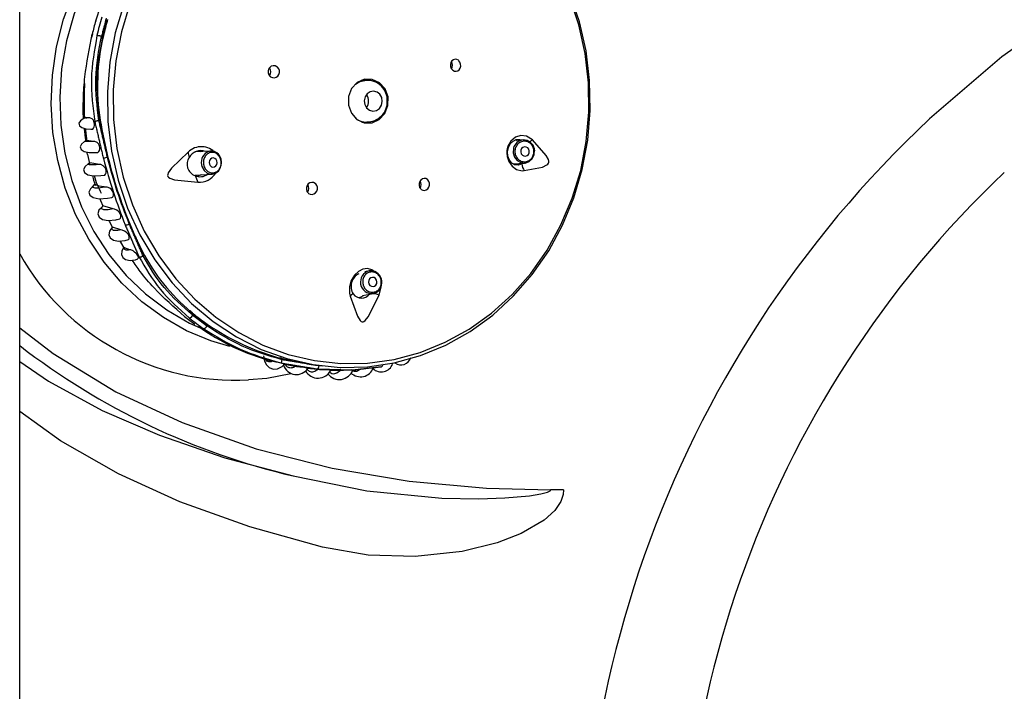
# Model space of a CAD drawing. Header units: millimetres. Extents: x 4904.09 to 4905.21, y 4759.5 to 4761.8.
# Tile 19 of 54: x 4904.3635 to 4904.4698, y 4760.6245 to 4760.6971. Entities that reach past the tile are written whole.
import ezdxf

# ---------------------------------------------------------------- set-up
doc = ezdxf.new("R2010")
doc.units = ezdxf.units.MM
doc.layers.add('SANINDUSA', color=3, linetype='Continuous')

msp = doc.modelspace()

# ---------------------------------------------------------------- linework, layer by layer
at = {"layer": 'SANINDUSA'}
for p, q in [((4904.36346256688, 4759.733268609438), (4904.36346256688, 4761.639268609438)), ((4904.371328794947, 4760.695533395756), (4904.37123371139, 4760.695152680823)), ((4904.372460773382, 4760.695330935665), (4904.372296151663, 4760.695265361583)), ((4904.37045880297, 4760.690162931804), (4904.370383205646, 4760.688268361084)), ((4904.400943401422, 4760.690548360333), (4904.400442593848, 4760.690548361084)), ((4904.40077641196, 4760.690637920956), (4904.400858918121, 4760.690621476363)), ((4904.371031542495, 4760.686446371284), (4904.370469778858, 4760.686447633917)), ((4904.372016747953, 4760.686155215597), (4904.372116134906, 4760.686194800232)), ((4904.400442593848, 4760.685988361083), (4904.400962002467, 4760.685988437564)), ((4904.371472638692, 4760.683920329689), (4904.370644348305, 4760.684014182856)), ((4904.417144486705, 4760.68402459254), (4904.417052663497, 4760.684076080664)), ((4904.417852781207, 4760.684067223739), (4904.417139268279, 4760.684024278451)), ((4904.418077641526, 4760.684057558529), (4904.417852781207, 4760.684067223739)), ((4904.37299613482, 4760.682203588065), (4904.372946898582, 4760.682192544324)), ((4904.384112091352, 4760.682866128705), (4904.382384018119, 4760.682773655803)), ((4904.382786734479, 4760.682862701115), (4904.382967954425, 4760.682804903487)), ((4904.372078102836, 4760.681425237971), (4904.371024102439, 4760.681611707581)), ((4904.385266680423, 4760.681708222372), (4904.38522111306, 4760.681987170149)), ((4904.416771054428, 4760.681497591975), (4904.418002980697, 4760.681571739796)), ((4904.382409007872, 4760.68027141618), (4904.384245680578, 4760.680369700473)), ((4904.383086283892, 4760.680307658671), (4904.382688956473, 4760.680147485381)), ((4904.372450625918, 4760.676934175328), (4904.372412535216, 4760.676960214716)), ((4904.373544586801, 4760.676616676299), (4904.372450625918, 4760.676934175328)), ((4904.373942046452, 4760.675465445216), (4904.374265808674, 4760.675541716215)), ((4904.374392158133, 4760.674347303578), (4904.373500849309, 4760.674647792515)), ((4904.375375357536, 4760.672203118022), (4904.374779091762, 4760.672427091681)), ((4904.376891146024, 4760.671599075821), (4904.376791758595, 4760.671559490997)), ((4904.40122403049, 4760.669920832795), (4904.40074586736, 4760.669833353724)), ((4904.401372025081, 4760.669936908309), (4904.40122403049, 4760.669920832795)), ((4904.40050262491, 4760.667247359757), (4904.401673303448, 4760.66746153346)), ((4904.382159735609, 4760.665115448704), (4904.382324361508, 4760.665181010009)), ((4904.383681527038, 4760.664165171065), (4904.383687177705, 4760.663972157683)), ((4904.36346256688, 4760.660113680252), (4904.36656051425, 4760.658000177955)), ((4904.391814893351, 4760.660314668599), (4904.391811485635, 4760.660431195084)), ((4904.391811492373, 4760.660431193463), (4904.391812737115, 4760.660436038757)), ((4904.391946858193, 4760.659874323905), (4904.39318794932, 4760.659608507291)), ((4904.40270178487, 4760.659920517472), (4904.402701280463, 4760.659923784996)), ((4904.394438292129, 4760.659412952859), (4904.395704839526, 4760.659280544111)), ((4904.396936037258, 4760.659187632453), (4904.398278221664, 4760.659193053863)), ((4904.401165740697, 4760.65939012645), (4904.401741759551, 4760.659455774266)), ((4904.367888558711, 4760.651568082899), (4904.36346256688, 4760.654736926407)), ((4904.422228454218, 4760.646247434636), (4904.420830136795, 4760.646247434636))]:
    msp.add_line(p, q, dxfattribs=at)
at = {"layer": 'SANINDUSA', "flags": 128}
for points in [[(4904.386166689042, 4760.661751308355), (4904.384124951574, 4760.662351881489), (4904.381495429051, 4760.663445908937), (4904.378996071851, 4760.664863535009), (4904.376659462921, 4760.666586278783), (4904.374516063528, 4760.668591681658), (4904.372593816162, 4760.67085360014), (4904.370917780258, 4760.673342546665), (4904.369509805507, 4760.676026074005), (4904.368388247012, 4760.67886919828), (4904.367567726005, 4760.681834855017), (4904.36705893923, 4760.684884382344), (4904.366868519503, 4760.687978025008), (4904.366998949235, 4760.691075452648), (4904.367448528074, 4760.694136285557), (4904.368211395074, 4760.697120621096), (4904.369277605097, 4760.699989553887), (4904.370633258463, 4760.702705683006), (4904.37226068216, 4760.705233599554), (4904.374138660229, 4760.707540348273), (4904.376242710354, 4760.709595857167), (4904.378545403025, 4760.711373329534), (4904.381016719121, 4760.712849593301), (4904.38360401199, 4760.713997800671)], [(4904.39815414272, 4760.659487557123), (4904.40102852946, 4760.659557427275), (4904.403929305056, 4760.659986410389), (4904.406768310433, 4760.660771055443), (4904.409509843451, 4760.661901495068), (4904.412119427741, 4760.663363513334), (4904.414564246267, 4760.665138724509), (4904.416813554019, 4760.667204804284), (4904.418839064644, 4760.669535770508), (4904.420615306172, 4760.672102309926), (4904.422119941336, 4760.674872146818), (4904.423334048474, 4760.677810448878), (4904.424242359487, 4760.68088026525), (4904.424833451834, 4760.684042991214), (4904.425099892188, 4760.687258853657), (4904.425038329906, 4760.690487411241), (4904.424649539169, 4760.693688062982), (4904.423938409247, 4760.696820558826), (4904.422913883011, 4760.699845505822), (4904.421588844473, 4760.702724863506), (4904.419979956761, 4760.705422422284), (4904.418107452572, 4760.707904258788), (4904.415994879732, 4760.710139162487), (4904.413668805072, 4760.712099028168)], [(4904.379490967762, 4760.710923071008), (4904.377714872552, 4760.70964287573), (4904.375560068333, 4760.707715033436), (4904.373622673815, 4760.705524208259), (4904.371928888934, 4760.703100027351), (4904.370501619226, 4760.7004752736), (4904.369360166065, 4760.697685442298), (4904.368519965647, 4760.694768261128), (4904.367992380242, 4760.69176317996), (4904.367784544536, 4760.688710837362), (4904.367899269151, 4760.685652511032), (4904.368335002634, 4760.682629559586), (4904.369085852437, 4760.679682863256), (4904.370141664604, 4760.676852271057), (4904.371488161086, 4760.674176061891), (4904.373107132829, 4760.671690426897), (4904.374976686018, 4760.669428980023), (4904.377071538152, 4760.66742230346), (4904.379363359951, 4760.665697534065), (4904.381821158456, 4760.664277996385), (4904.382967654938, 4760.663746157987)], [(4904.375367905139, 4760.698769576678), (4904.374452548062, 4760.695751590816), (4904.373849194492, 4760.692639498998), (4904.373565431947, 4760.689472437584), (4904.373604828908, 4760.68629023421), (4904.373966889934, 4760.683132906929), (4904.374647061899, 4760.680040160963), (4904.375636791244, 4760.677050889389), (4904.376923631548, 4760.674202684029), (4904.378491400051, 4760.671531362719), (4904.38032038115, 4760.669070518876), (4904.38238757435, 4760.666851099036), (4904.384666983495, 4760.664901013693), (4904.387129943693, 4760.663244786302), (4904.389745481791, 4760.661903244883), (4904.392480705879, 4760.660893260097), (4904.395301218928, 4760.660227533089), (4904.398171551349, 4760.659914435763), (4904.401055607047, 4760.6599579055), (4904.403917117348, 4760.660357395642), (4904.406720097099, 4760.661107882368), (4904.409429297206, 4760.662199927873), (4904.412010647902, 4760.663619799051), (4904.414431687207, 4760.665349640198), (4904.416661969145, 4760.667367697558), (4904.418673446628, 4760.669648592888), (4904.42044082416, 4760.672163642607), (4904.421941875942, 4760.674881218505), (4904.423157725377, 4760.677767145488), (4904.424073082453, 4760.680785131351), (4904.424676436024, 4760.683897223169), (4904.424960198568, 4760.687064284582), (4904.424920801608, 4760.690246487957), (4904.424558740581, 4760.693403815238), (4904.423878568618, 4760.696496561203), (4904.422888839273, 4760.699485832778)], [(4904.374700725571, 4760.698726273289), (4904.373792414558, 4760.695656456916), (4904.373201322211, 4760.692493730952), (4904.372934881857, 4760.68927786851), (4904.372996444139, 4760.686049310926), (4904.373385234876, 4760.682848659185), (4904.374096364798, 4760.67971616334), (4904.375120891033, 4760.676691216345), (4904.376445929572, 4760.673811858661), (4904.378054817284, 4760.671114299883), (4904.379927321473, 4760.668632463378), (4904.382039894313, 4760.666397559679), (4904.384365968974, 4760.664437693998), (4904.386876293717, 4760.662777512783), (4904.389539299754, 4760.661437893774), (4904.392321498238, 4760.66043568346), (4904.395187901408, 4760.659783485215), (4904.398102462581, 4760.659489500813), (4904.39815414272, 4760.659487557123)], [(4904.371666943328, 4760.696935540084), (4904.371665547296, 4760.696939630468), (4904.371666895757, 4760.696944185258), (4904.371671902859, 4760.696947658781)], [(4904.474326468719, 4760.696392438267), (4904.469592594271, 4760.693046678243), (4904.461765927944, 4760.686356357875)], [(4904.390572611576, 4760.690901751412), (4904.390765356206, 4760.690810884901), (4904.390975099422, 4760.690791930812), (4904.391178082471, 4760.690847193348), (4904.391350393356, 4760.690970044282), (4904.39147238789, 4760.691145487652), (4904.391531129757, 4760.691352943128), (4904.391521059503, 4760.691569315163), (4904.391443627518, 4760.691771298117), (4904.391306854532, 4760.691936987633), (4904.39125498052, 4760.691977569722), (4904.391062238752, 4760.692068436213), (4904.390852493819, 4760.692087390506), (4904.390649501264, 4760.692032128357), (4904.390477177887, 4760.691909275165), (4904.390355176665, 4760.691733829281), (4904.390296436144, 4760.691526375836), (4904.390306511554, 4760.691310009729), (4904.390383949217, 4760.691108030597), (4904.390520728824, 4760.690942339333), (4904.390572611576, 4760.690901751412)], [(4904.410252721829, 4760.691601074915), (4904.410424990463, 4760.691510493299), (4904.410611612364, 4760.691491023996), (4904.410792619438, 4760.691544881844), (4904.410947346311, 4760.691666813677), (4904.411057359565, 4760.691842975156), (4904.411109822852, 4760.692052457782), (4904.411099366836, 4760.692270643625), (4904.411028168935, 4760.692472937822), (4904.410904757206, 4760.692637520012), (4904.410859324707, 4760.692676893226), (4904.410687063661, 4760.692767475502), (4904.410500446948, 4760.692786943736), (4904.410319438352, 4760.692733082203), (4904.410164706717, 4760.692611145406), (4904.410054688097, 4760.692434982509), (4904.41000221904, 4760.692225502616), (4904.410012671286, 4760.692007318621), (4904.410083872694, 4760.691805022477), (4904.410207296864, 4760.691640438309), (4904.410252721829, 4760.691601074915)], [(4904.402342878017, 4760.690254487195), (4904.401561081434, 4760.690618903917), (4904.400712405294, 4760.690625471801), (4904.399926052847, 4760.690273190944), (4904.399321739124, 4760.689615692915), (4904.398991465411, 4760.688753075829), (4904.398985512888, 4760.687816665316), (4904.399304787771, 4760.686949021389), (4904.399900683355, 4760.686282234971), (4904.400682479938, 4760.685917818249), (4904.401531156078, 4760.685911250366), (4904.402317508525, 4760.686263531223), (4904.402921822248, 4760.686921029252), (4904.403252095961, 4760.687783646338), (4904.403258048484, 4760.688720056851), (4904.402938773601, 4760.689587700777), (4904.402342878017, 4760.690254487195)], [(4904.399728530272, 4760.690111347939), (4904.400222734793, 4760.690404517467), (4904.400943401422, 4760.690548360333)], [(4904.402004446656, 4760.687256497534), (4904.402329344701, 4760.687477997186), (4904.402552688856, 4760.687819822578), (4904.402640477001, 4760.68822993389), (4904.402579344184, 4760.688645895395), (4904.402378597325, 4760.689004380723), (4904.402068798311, 4760.689250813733), (4904.401697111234, 4760.689347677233), (4904.401320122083, 4760.689280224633), (4904.400995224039, 4760.689058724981), (4904.400771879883, 4760.688716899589), (4904.400684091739, 4760.688306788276), (4904.400745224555, 4760.687890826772), (4904.400945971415, 4760.687532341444), (4904.401255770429, 4760.687285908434), (4904.401627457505, 4760.687189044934), (4904.402004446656, 4760.687256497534)], [(4904.370495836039, 4760.686471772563), (4904.370403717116, 4760.686416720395), (4904.3703928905, 4760.68637630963)], [(4904.370393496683, 4760.686375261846), (4904.370332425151, 4760.686354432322), (4904.370024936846, 4760.68614176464), (4904.369866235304, 4760.685872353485), (4904.369918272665, 4760.685609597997), (4904.370179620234, 4760.685408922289), (4904.37060958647, 4760.685288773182), (4904.37116586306, 4760.685239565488), (4904.371327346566, 4760.6852407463)], [(4904.371327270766, 4760.685239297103), (4904.371348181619, 4760.685245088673), (4904.37143706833, 4760.685339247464), (4904.37151030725, 4760.685504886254), (4904.37153466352, 4760.685637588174), (4904.371537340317, 4760.685793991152), (4904.3715189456, 4760.685932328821), (4904.371485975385, 4760.686053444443), (4904.371420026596, 4760.686198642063), (4904.371306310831, 4760.686340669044), (4904.371104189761, 4760.686439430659), (4904.371031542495, 4760.686446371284), (4904.371031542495, 4760.686446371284)], [(4904.401094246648, 4760.68598262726), (4904.400840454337, 4760.685911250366), (4904.400776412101, 4760.685898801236)], [(4904.370545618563, 4760.685306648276), (4904.370555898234, 4760.685119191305), (4904.370721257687, 4760.683868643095)], [(4904.418850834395, 4760.684080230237), (4904.418217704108, 4760.684483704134), (4904.4176098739, 4760.684554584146), (4904.417013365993, 4760.684365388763), (4904.416515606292, 4760.683944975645), (4904.416200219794, 4760.683382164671), (4904.416089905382, 4760.682816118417), (4904.416130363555, 4760.682279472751), (4904.416314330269, 4760.681737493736), (4904.416661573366, 4760.681239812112), (4904.417157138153, 4760.680882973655), (4904.417746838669, 4760.680745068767), (4904.417978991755, 4760.680758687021)], [(4904.370582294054, 4760.683944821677), (4904.370472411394, 4760.683895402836), (4904.37014874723, 4760.683627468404), (4904.370006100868, 4760.683317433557), (4904.370100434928, 4760.683032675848), (4904.370429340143, 4760.682828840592), (4904.370955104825, 4760.682724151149), (4904.371638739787, 4760.682709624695), (4904.371893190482, 4760.682728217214)], [(4904.370644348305, 4760.684014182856), (4904.370581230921, 4760.68397930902), (4904.37057876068, 4760.68394962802)], [(4904.371893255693, 4760.682725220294), (4904.37192438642, 4760.682732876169), (4904.372026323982, 4760.682829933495), (4904.372105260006, 4760.683003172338), (4904.372123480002, 4760.683123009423), (4904.372118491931, 4760.68326534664), (4904.372092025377, 4760.683392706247), (4904.372052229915, 4760.683501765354), (4904.371974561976, 4760.683639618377), (4904.371838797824, 4760.683786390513), (4904.371596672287, 4760.683904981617), (4904.371472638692, 4760.683920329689), (4904.371472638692, 4760.683920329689)], [(4904.417708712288, 4760.681473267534), (4904.417343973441, 4760.681341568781), (4904.416972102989, 4760.681379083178), (4904.416637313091, 4760.681576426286), (4904.416379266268, 4760.681900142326), (4904.416217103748, 4760.682325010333), (4904.416178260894, 4760.682788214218), (4904.416265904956, 4760.683241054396), (4904.416470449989, 4760.683638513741), (4904.416764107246, 4760.683935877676), (4904.417108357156, 4760.68410314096), (4904.417470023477, 4760.68412574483), (4904.417654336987, 4760.684055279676)], [(4904.41851084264, 4760.682688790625), (4904.418524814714, 4760.682883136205), (4904.418468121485, 4760.683069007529), (4904.418349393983, 4760.683218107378), (4904.418186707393, 4760.683307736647), (4904.418004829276, 4760.683324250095), (4904.417831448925, 4760.683265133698), (4904.417692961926, 4760.683139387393), (4904.417610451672, 4760.682966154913), (4904.417596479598, 4760.682771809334), (4904.417653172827, 4760.682585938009), (4904.417771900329, 4760.68243683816), (4904.417934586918, 4760.682347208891), (4904.418116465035, 4760.682330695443), (4904.418289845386, 4760.68238981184), (4904.418428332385, 4760.682515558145), (4904.41851084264, 4760.682688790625)], [(4904.417978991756, 4760.680758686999), (4904.419944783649, 4760.681145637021), (4904.420412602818, 4760.681365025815), (4904.42052183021, 4760.681465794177), (4904.420585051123, 4760.6815657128), (4904.420614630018, 4760.681666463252), (4904.420618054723, 4760.681772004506), (4904.420580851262, 4760.68194321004), (4904.420347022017, 4760.682381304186), (4904.4188508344, 4760.684080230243)], [(4904.370803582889, 4760.68250610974), (4904.370917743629, 4760.681865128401), (4904.371038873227, 4760.681384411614)], [(4904.381656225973, 4760.682755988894), (4904.37986883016, 4760.681023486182), (4904.379510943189, 4760.680508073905), (4904.379456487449, 4760.680348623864), (4904.379449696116, 4760.680223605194), (4904.379478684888, 4760.680122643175), (4904.379537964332, 4760.680037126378), (4904.379678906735, 4760.679929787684), (4904.380183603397, 4760.679756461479), (4904.382720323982, 4760.679503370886)], [(4904.416802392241, 4760.683166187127), (4904.416767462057, 4760.68268032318), (4904.41690919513, 4760.682215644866), (4904.417206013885, 4760.681842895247), (4904.417612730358, 4760.681618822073), (4904.418067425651, 4760.681577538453), (4904.418500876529, 4760.681725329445), (4904.418847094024, 4760.682039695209), (4904.419053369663, 4760.682472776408), (4904.419088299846, 4760.682958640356), (4904.41907531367, 4760.683047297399)], [(4904.370993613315, 4760.681575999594), (4904.37085539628, 4760.681499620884), (4904.370521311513, 4760.68119729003), (4904.370366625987, 4760.680860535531), (4904.370458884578, 4760.680546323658), (4904.370819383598, 4760.68031594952), (4904.371421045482, 4760.68020474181), (4904.372217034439, 4760.680216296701), (4904.372602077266, 4760.680265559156)], [(4904.371024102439, 4760.681611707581), (4904.370985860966, 4760.681592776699), (4904.370987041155, 4760.681583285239)], [(4904.372602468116, 4760.680260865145), (4904.372646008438, 4760.680272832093), (4904.372735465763, 4760.680365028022), (4904.372800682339, 4760.680516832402), (4904.372815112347, 4760.680635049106), (4904.372802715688, 4760.680777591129), (4904.372767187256, 4760.680904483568), (4904.372719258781, 4760.681010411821), (4904.372630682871, 4760.681143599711), (4904.372480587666, 4760.681287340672), (4904.372221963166, 4760.6814073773), (4904.372078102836, 4760.681425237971), (4904.372078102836, 4760.681425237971)], [(4904.383087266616, 4760.681607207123), (4904.383156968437, 4760.681194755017), (4904.383381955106, 4760.680777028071), (4904.383728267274, 4760.680487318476), (4904.384143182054, 4760.680369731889), (4904.38456353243, 4760.680442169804), (4904.384925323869, 4760.680693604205), (4904.385173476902, 4760.681085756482), (4904.385270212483, 4760.681558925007), (4904.385266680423, 4760.681708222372)], [(4904.383952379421, 4760.681458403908), (4904.384042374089, 4760.681291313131), (4904.384180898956, 4760.681175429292), (4904.384346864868, 4760.681128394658), (4904.384515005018, 4760.681157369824), (4904.384659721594, 4760.681257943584), (4904.384758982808, 4760.681414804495), (4904.38479767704, 4760.681604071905), (4904.384769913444, 4760.681796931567), (4904.384679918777, 4760.681964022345), (4904.38454139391, 4760.682079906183), (4904.384375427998, 4760.682126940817), (4904.384207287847, 4760.682097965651), (4904.384062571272, 4760.681997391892), (4904.383963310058, 4760.68184053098), (4904.383924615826, 4760.681651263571), (4904.383952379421, 4760.681458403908)], [(4904.416942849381, 4760.681396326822), (4904.417161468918, 4760.681469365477), (4904.417227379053, 4760.68152505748)], [(4904.417820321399, 4760.681560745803), (4904.417796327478, 4760.681534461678), (4904.417708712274, 4760.681473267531)], [(4904.371331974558, 4760.680221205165), (4904.371453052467, 4760.679740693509), (4904.371647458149, 4760.679157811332)], [(4904.371598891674, 4760.67925554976), (4904.371438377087, 4760.679148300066), (4904.371099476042, 4760.678804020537), (4904.370937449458, 4760.678433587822), (4904.371027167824, 4760.678088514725), (4904.371407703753, 4760.677835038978), (4904.372061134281, 4760.677723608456), (4904.372931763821, 4760.677770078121), (4904.373429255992, 4760.677863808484)], [(4904.372824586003, 4760.678983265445), (4904.372040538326, 4760.679059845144), (4904.371616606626, 4760.67926898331)], [(4904.395402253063, 4760.679372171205), (4904.395221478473, 4760.679462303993), (4904.395020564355, 4760.679482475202), (4904.394821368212, 4760.67943056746), (4904.394645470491, 4760.679311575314), (4904.39451305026, 4760.679137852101), (4904.394440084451, 4760.678928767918), (4904.394435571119, 4760.678708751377), (4904.394499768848, 4760.678503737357), (4904.394624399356, 4760.678337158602), (4904.3946730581, 4760.678296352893), (4904.394853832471, 4760.678206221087), (4904.395054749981, 4760.678186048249), (4904.39525395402, 4760.678237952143), (4904.395429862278, 4760.678356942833), (4904.395562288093, 4760.678530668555), (4904.395635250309, 4760.678739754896), (4904.395639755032, 4760.678959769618), (4904.395575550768, 4760.679164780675), (4904.395450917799, 4760.67933136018), (4904.395402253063, 4760.679372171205)], [(4904.406836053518, 4760.678728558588), (4904.407006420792, 4760.678637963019), (4904.407196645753, 4760.678618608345), (4904.407384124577, 4760.678672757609), (4904.407547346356, 4760.678793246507), (4904.407668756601, 4760.678965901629), (4904.407735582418, 4760.679171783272), (4904.407740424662, 4760.679388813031), (4904.407681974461, 4760.679593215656), (4904.407565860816, 4760.679761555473), (4904.407518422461, 4760.679804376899), (4904.407348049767, 4760.67989497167), (4904.407157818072, 4760.679914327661), (4904.406970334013, 4760.679860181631), (4904.40680710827, 4760.679739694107), (4904.406685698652, 4760.679567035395), (4904.406618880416, 4760.67936114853), (4904.406614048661, 4760.679144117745), (4904.406672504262, 4760.678939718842), (4904.406788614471, 4760.678771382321), (4904.406836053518, 4760.678728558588)], [(4904.373430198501, 4760.677857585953), (4904.373479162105, 4760.677873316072), (4904.373553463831, 4760.677965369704), (4904.373599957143, 4760.678109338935), (4904.373603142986, 4760.678230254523), (4904.373576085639, 4760.678373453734), (4904.373527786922, 4760.678497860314), (4904.373467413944, 4760.678603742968), (4904.373360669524, 4760.678736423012), (4904.373189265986, 4760.678874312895), (4904.372913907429, 4760.678976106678), (4904.372824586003, 4760.678983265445), (4904.372824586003, 4760.678983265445)], [(4904.372124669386, 4760.677726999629), (4904.372197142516, 4760.677509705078), (4904.372441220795, 4760.676935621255)], [(4904.3722871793, 4760.676749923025), (4904.372025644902, 4760.676465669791), (4904.371918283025, 4760.67607781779), (4904.372038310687, 4760.675726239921), (4904.372416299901, 4760.675475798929), (4904.373033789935, 4760.675375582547), (4904.373839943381, 4760.67544139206), (4904.373942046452, 4760.675465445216)], [(4904.374028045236, 4760.675464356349), (4904.374289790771, 4760.675533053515), (4904.374365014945, 4760.675620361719), (4904.374406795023, 4760.675764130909), (4904.374402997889, 4760.675875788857), (4904.37436865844, 4760.676009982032), (4904.374313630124, 4760.676129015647), (4904.374249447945, 4760.676228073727), (4904.374140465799, 4760.676352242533), (4904.373968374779, 4760.676485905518), (4904.373691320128, 4760.676598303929), (4904.373544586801, 4760.676616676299)], [(4904.373102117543, 4760.675381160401), (4904.373157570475, 4760.675250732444), (4904.373471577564, 4760.674656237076)], [(4904.373475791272, 4760.674662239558), (4904.373153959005, 4760.674203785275), (4904.373094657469, 4760.673821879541), (4904.373231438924, 4760.673479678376), (4904.373588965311, 4760.67323862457), (4904.374148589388, 4760.673146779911), (4904.374861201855, 4760.673220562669), (4904.37521053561, 4760.673318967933)], [(4904.375212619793, 4760.673302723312), (4904.375275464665, 4760.673375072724), (4904.37530231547, 4760.673527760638), (4904.375284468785, 4760.673633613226), (4904.37523667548, 4760.673759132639), (4904.37517195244, 4760.673871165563), (4904.375099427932, 4760.673966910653), (4904.374980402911, 4760.674087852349), (4904.374800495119, 4760.674217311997), (4904.374521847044, 4760.674327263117), (4904.374392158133, 4760.674347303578), (4904.374392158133, 4760.674347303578)], [(4904.374262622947, 4760.673158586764), (4904.374340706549, 4760.673010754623), (4904.374725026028, 4760.672415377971)], [(4904.374692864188, 4760.672454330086), (4904.374639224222, 4760.672379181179), (4904.374492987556, 4760.672040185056), (4904.374462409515, 4760.671689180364), (4904.374593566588, 4760.671371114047), (4904.374909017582, 4760.671144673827), (4904.375389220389, 4760.671058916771), (4904.375980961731, 4760.671130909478), (4904.376244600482, 4760.671219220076)], [(4904.374779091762, 4760.672427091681), (4904.374688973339, 4760.672473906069), (4904.374692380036, 4760.67245462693)], [(4904.376247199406, 4760.671207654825), (4904.376280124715, 4760.67125443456), (4904.376281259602, 4760.671385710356), (4904.376247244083, 4760.671493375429), (4904.37618080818, 4760.671621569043), (4904.376101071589, 4760.671735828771), (4904.376014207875, 4760.671836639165), (4904.37588325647, 4760.671959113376), (4904.375704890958, 4760.672083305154), (4904.375453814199, 4760.672186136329), (4904.375375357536, 4760.672203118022), (4904.375375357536, 4760.672203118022)], [(4904.401773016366, 4760.669854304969), (4904.401628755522, 4760.669983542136), (4904.401058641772, 4760.670159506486), (4904.400533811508, 4760.670096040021), (4904.400070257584, 4760.669867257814), (4904.399635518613, 4760.669469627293), (4904.399277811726, 4760.668896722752), (4904.399078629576, 4760.668198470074), (4904.399094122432, 4760.667464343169), (4904.399160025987, 4760.667198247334)], [(4904.40163669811, 4760.668221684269), (4904.401807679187, 4760.668265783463), (4904.401947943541, 4760.668379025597), (4904.402036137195, 4760.66854417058), (4904.402058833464, 4760.668736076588), (4904.402012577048, 4760.668925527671), (4904.401904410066, 4760.669083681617), (4904.401750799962, 4760.669186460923), (4904.401575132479, 4760.669218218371), (4904.401404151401, 4760.669174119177), (4904.401263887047, 4760.669060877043), (4904.401175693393, 4760.668895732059), (4904.401152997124, 4760.668703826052), (4904.401199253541, 4760.668514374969), (4904.401307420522, 4760.668356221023), (4904.401461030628, 4760.668253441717), (4904.40163669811, 4760.668221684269)], [(4904.399160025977, 4760.667198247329), (4904.399947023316, 4760.665021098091), (4904.400243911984, 4760.664542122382), (4904.400356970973, 4760.664447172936), (4904.400459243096, 4760.664406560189), (4904.400554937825, 4760.664406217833), (4904.400649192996, 4760.664438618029), (4904.400792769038, 4760.664541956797), (4904.401129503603, 4760.664970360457), (4904.40229244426, 4760.667309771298)], [(4904.402292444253, 4760.667309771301), (4904.402501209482, 4760.668184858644), (4904.402496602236, 4760.668227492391)], [(4904.400127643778, 4760.667042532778), (4904.400339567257, 4760.667096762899), (4904.400596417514, 4760.667264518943)], [(4904.36346256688, 4760.66378126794), (4904.367062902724, 4760.660999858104), (4904.373862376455, 4760.656855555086), (4904.381023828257, 4760.653518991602), (4904.389012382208, 4760.65069642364), (4904.397209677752, 4760.648602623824), (4904.405534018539, 4760.647193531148), (4904.413903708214, 4760.646425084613), (4904.420830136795, 4760.646247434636)], [(4904.389799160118, 4760.660736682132), (4904.389906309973, 4760.660164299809), (4904.390112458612, 4760.659769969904), (4904.390423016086, 4760.659460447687), (4904.390838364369, 4760.659295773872), (4904.391327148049, 4760.659331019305), (4904.391827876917, 4760.659587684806), (4904.39207726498, 4760.65983944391)], [(4904.392092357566, 4760.659825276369), (4904.392094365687, 4760.659825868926), (4904.392040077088, 4760.659853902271), (4904.391959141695, 4760.659881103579), (4904.391836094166, 4760.659915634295), (4904.391705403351, 4760.659947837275), (4904.391573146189, 4760.659977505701), (4904.391386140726, 4760.660016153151), (4904.391148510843, 4760.660062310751), (4904.390839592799, 4760.660125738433), (4904.390747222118, 4760.660148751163), (4904.390747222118, 4760.660148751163)], [(4904.394490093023, 4760.659857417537), (4904.393189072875, 4760.660105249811), (4904.391866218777, 4760.660423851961)], [(4904.394496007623, 4760.659889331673), (4904.395417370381, 4760.659718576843), (4904.39620788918, 4760.659655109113)], [(4904.388187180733, 4760.658162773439), (4904.390165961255, 4760.658336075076), (4904.392749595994, 4760.658835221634)], [(4904.394623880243, 4760.659383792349), (4904.394626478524, 4760.659384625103), (4904.394574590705, 4760.659410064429), (4904.394501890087, 4760.659428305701), (4904.394389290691, 4760.659449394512), (4904.394267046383, 4760.659467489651), (4904.394145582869, 4760.659482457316), (4904.39396483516, 4760.659501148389), (4904.393718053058, 4760.659522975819), (4904.393376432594, 4760.659555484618), (4904.393228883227, 4760.65957584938), (4904.393228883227, 4760.65957584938)], [(4904.397088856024, 4760.659181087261), (4904.397091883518, 4760.659182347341), (4904.397046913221, 4760.659197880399), (4904.396976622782, 4760.659208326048), (4904.396863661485, 4760.659218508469), (4904.39674014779, 4760.659225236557), (4904.396619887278, 4760.659229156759), (4904.396441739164, 4760.65923199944), (4904.39619621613, 4760.65923318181), (4904.395855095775, 4760.659238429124), (4904.39569301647, 4760.659248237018), (4904.39569301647, 4760.659248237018)], [(4904.39947485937, 4760.65920082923), (4904.39947743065, 4760.659201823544), (4904.399430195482, 4760.65920607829), (4904.399354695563, 4760.659207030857), (4904.399256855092, 4760.659205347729), (4904.399208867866, 4760.659203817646), (4904.399067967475, 4760.6591975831), (4904.398924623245, 4760.65918949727), (4904.398720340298, 4760.659176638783), (4904.398443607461, 4760.659160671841), (4904.398278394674, 4760.659158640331)], [(4904.399435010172, 4760.659197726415), (4904.399479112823, 4760.659197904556), (4904.401165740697, 4760.65939012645)], [(4904.36656051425, 4760.658000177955), (4904.372371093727, 4760.654838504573), (4904.378558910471, 4760.652159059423)], [(4904.380762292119, 4760.644968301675), (4904.374150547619, 4760.647984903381), (4904.367888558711, 4760.651568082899)], [(4904.378558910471, 4760.652159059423), (4904.385628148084, 4760.649727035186), (4904.392994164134, 4760.647752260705)], [(4904.392994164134, 4760.647752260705), (4904.400972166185, 4760.646149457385), (4904.409072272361, 4760.645365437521), (4904.413074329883, 4760.64528863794), (4904.415872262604, 4760.645375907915), (4904.418545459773, 4760.645607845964), (4904.419784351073, 4760.64580634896), (4904.420496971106, 4760.64599805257), (4904.420774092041, 4760.64614611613), (4904.42080520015, 4760.646180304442), (4904.420826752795, 4760.646223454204), (4904.420830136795, 4760.646247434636)], [(4904.422228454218, 4760.646247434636), (4904.422178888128, 4760.645741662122), (4904.421928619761, 4760.645003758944), (4904.421278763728, 4760.644039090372), (4904.420139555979, 4760.64299361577), (4904.417659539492, 4760.641536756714), (4904.415044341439, 4760.640520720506), (4904.411282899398, 4760.639586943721), (4904.406174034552, 4760.639032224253), (4904.401105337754, 4760.639203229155), (4904.396164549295, 4760.640057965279)], [(4904.396164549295, 4760.640057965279), (4904.388329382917, 4760.642248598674), (4904.380762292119, 4760.644968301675)]]:
    msp.add_lwpolyline(points, dxfattribs=at)
at = {"layer": 'SANINDUSA'}
for centre, radius, start, end in [((4904.402412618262, 4760.688379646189), 0.03138322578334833, 163.423175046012, 167.1622329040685), ((4904.40140534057, 4760.688378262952), 0.03094368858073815, 163.922628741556, 166.6627792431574), ((4904.402490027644, 4760.688377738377), 0.03082374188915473, 163.6223518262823, 166.9630561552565), ((4904.402548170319, 4760.688377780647), 0.03083564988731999, 163.6223518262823, 166.9630561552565), ((4904.395353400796, 4760.689903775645), 0.02348248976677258, 166.6304209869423, 189.0888129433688), ((4904.389880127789, 4760.691439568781), 0.0007000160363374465, 324.4021811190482, 36.53391954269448), ((4904.409519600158, 4760.692138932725), 0.0007026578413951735, 328.0528118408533, 32.64071184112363), ((4904.399786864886, 4760.688268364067), 0.0293735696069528, 176.7571288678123, 183.5537755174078), ((4904.401036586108, 4760.688369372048), 0.002145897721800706, 357.3019956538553, 92.43500152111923), ((4904.400005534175, 4760.688268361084), 0.001161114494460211, 322.3207922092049, 37.67920779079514), ((4904.401014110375, 4760.688190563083), 0.002167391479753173, 268.5705951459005, 2.057060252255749), ((4904.421839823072, 4760.694446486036), 0.0503548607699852, 189.4321471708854, 194.0858960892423), ((4904.400952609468, 4760.687921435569), 0.001933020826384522, 230.7098382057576, 270.2784146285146), ((4904.543033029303, 4760.599659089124), 0.1188307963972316, 133.1483135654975, 188.0596970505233), ((4904.383087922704, 4760.681309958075), 0.002034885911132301, 40.69950136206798, 134.7146095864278), ((4904.417800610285, 4760.682741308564), 0.001727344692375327, 156.4426105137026, 194.4586317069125), ((4904.417940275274, 4760.682902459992), 0.00116804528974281, 94.2958442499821, 166.9509552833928), ((4904.417900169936, 4760.682856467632), 0.001207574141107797, 1.613389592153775, 81.3195632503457), ((4904.419917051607, 4760.682416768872), 0.001975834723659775, 122.6583694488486, 132.8201456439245), ((4904.385948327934, 4760.683300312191), 0.004326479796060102, 187.2276534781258, 195.0213105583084), ((4904.383036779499, 4760.681485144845), 0.001444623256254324, 69.24136702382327, 151.295678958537), ((4904.38427669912, 4760.681685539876), 0.001192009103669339, 97.93749462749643, 183.767901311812), ((4904.3841864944, 4760.681984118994), 0.0008893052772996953, 49.74087222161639, 120.7712986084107), ((4904.384270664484, 4760.681834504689), 0.0009626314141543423, 9.125169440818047, 59.36401847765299), ((4904.374541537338, 4760.675696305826), 0.006689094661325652, 103.7917610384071, 107.7476337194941), ((4904.423367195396, 4760.694687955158), 0.05189525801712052, 193.9340674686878, 202.2970867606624), ((4904.382850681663, 4760.681446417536), 0.001305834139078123, 145.8754439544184, 250.3557289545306), ((4904.419277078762, 4760.681658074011), 0.001579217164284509, 186.7203862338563, 214.7163740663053), ((4904.382968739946, 4760.681489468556), 0.001389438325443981, 246.3643324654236, 304.4277589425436), ((4904.391834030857, 4760.683870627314), 0.01010606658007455, 201.1965931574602, 205.6035776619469), ((4904.3828482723, 4760.681622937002), 0.002123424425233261, 266.545513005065, 327.5090382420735), ((4904.546621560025, 4760.599573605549), 0.1115974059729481, 133.4714190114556, 187.8738063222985), ((4904.394003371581, 4760.678834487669), 0.0007006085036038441, 323.5446146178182, 34.02646727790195), ((4904.406141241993, 4760.679266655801), 0.0007022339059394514, 325.8839461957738, 31.7071360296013), ((4904.374881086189, 4760.675691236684), 0.0008076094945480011, 267.9669983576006, 301.224682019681), ((4904.41167593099, 4760.689891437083), 0.03925831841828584, 202.2940140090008, 207.7790570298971), ((4904.386814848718, 4760.684872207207), 0.02678109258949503, 209.311740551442, 272.9468563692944), ((4904.395386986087, 4760.681687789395), 0.02102587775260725, 208.6878603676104, 231.7663808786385), ((4904.376456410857, 4760.671966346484), 0.0005272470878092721, 257.9369687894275, 309.4968099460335), ((4904.400782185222, 4760.668246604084), 0.001519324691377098, 116.1504625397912, 212.92238737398), ((4904.401534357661, 4760.668706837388), 0.001253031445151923, 104.3391524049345, 276.3664906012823), ((4904.401342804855, 4760.668677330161), 0.001259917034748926, 285.2076333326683, 88.67106663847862), ((4904.399620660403, 4760.666862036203), 0.0005702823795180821, 101.5114557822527, 143.8747755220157), ((4904.400402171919, 4760.66811471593), 0.001132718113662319, 217.7755276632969, 320.0864846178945), ((4904.400719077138, 4760.661696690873), 0.005829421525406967, 74.3416200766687, 80.9840093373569), ((4904.398503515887, 4760.685381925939), 0.02588130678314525, 231.3083466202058, 235.0619156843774), ((4904.397403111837, 4760.685370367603), 0.02598147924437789, 231.6457202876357, 234.7245420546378), ((4904.381665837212, 4760.665361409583), 0.0005517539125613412, 284.1385598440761, 333.5267440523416), ((4904.398353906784, 4760.685329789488), 0.02635150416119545, 231.0845685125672, 235.2856938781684), ((4904.398560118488, 4760.685380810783), 0.02589130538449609, 231.3083466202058, 235.0619156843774), ((4904.398417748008, 4760.685432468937), 0.02585253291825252, 235.3861451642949, 255.3200621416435), ((4904.396984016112, 4760.683696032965), 0.02434397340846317, 234.2598545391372, 255.0860027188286), ((4904.410779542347, 4760.722983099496), 0.07730458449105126, 232.2595858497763, 256.6988737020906), ((4904.390961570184, 4760.660432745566), 0.000861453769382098, 327.3635350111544, 352.1218329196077), ((4904.402515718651, 4760.66033003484), 0.001324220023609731, 227.22896384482, 339.8016810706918), ((4904.40466545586, 4760.66084546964), 0.001086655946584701, 233.0018731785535, 343.8348286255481), ((4904.393368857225, 4760.660175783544), 0.001460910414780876, 197.4908010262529, 327.8643889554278), ((4904.395686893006, 4760.659870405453), 0.001539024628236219, 209.4437919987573, 333.9612601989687), ((4904.397995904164, 4760.659726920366), 0.001548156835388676, 216.9368305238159, 340.5780031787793), ((4904.400285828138, 4760.659934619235), 0.00146557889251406, 225.2725843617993, 340.2330761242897), ((4904.402491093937, 4760.659761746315), 0.0002113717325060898, 290.8703964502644, 359.6090651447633)]:
    msp.add_arc(centre, radius, start, end, dxfattribs=at)
for points, knots in [([(4904.371671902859, 4760.696947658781), (4904.372154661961, 4760.698412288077), (4904.372879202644, 4760.700610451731), (4904.374159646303, 4760.703228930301), (4904.374870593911, 4760.704373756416), (4904.375226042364, 4760.704946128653)], [0, 0, 0, 0, 0.4996017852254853, 0.7498187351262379, 1, 1, 1, 1]), ([(4904.370342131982, 4760.686339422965), (4904.370332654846, 4760.68708513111), (4904.370313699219, 4760.688576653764), (4904.370534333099, 4760.691676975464), (4904.370991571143, 4760.693981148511), (4904.371296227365, 4760.695516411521)], [0, 0, 0, 0, 0.2501812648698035, 0.5003982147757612, 1, 1, 1, 1]), ([(4904.371813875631, 4760.695352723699), (4904.371532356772, 4760.693791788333), (4904.370969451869, 4760.690670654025), (4904.371374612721, 4760.687575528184), (4904.371577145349, 4760.686028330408)], [0, 0, 0, 0, 0.5001179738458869, 1, 1, 1, 1]), ([(4904.371296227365, 4760.695516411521), (4904.371293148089, 4760.6955143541), (4904.371286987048, 4760.695510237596), (4904.371296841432, 4760.695499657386), (4904.371319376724, 4760.695486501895), (4904.371345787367, 4760.695475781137), (4904.371358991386, 4760.695470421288)], [0, 0, 0, 0, 0.2498227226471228, 0.4998473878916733, 0.7499483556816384, 1, 1, 1, 1]), ([(4904.372016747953, 4760.686155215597), (4904.371826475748, 4760.687668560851), (4904.371445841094, 4760.690695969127), (4904.37201267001, 4760.693741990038), (4904.372296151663, 4760.695265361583)], [0, 0, 0, 0, 0.4998814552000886, 1, 1, 1, 1]), ([(4904.372296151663, 4760.695265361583), (4904.372273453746, 4760.695271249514), (4904.372228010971, 4760.695283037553), (4904.372154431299, 4760.69530012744), (4904.372080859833, 4760.695315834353), (4904.372009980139, 4760.695329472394), (4904.371944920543, 4760.695340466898), (4904.371888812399, 4760.695348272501), (4904.371842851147, 4760.695352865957), (4904.371823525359, 4760.695352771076), (4904.371813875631, 4760.695352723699)], [0, 0, 0, 0, 0.1248247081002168, 0.2499075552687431, 0.3750064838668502, 0.5000076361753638, 0.624998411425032, 0.7501066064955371, 0.875223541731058, 1, 1, 1, 1]), ([(4904.372116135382, 4760.686194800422), (4904.3719499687, 4760.687712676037), (4904.3716175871, 4760.690748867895), (4904.372179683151, 4760.693803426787), (4904.372460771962, 4760.695330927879)], [0, 0, 0, 0, 0.4999274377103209, 1, 1, 1, 1]), ([(4904.371031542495, 4760.686446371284), (4904.37092222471, 4760.68644420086), (4904.370704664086, 4760.686439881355), (4904.370513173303, 4760.686443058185), (4904.370426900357, 4760.686452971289), (4904.370472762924, 4760.686465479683), (4904.370495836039, 4760.686471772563)], [0, 0, 0, 0, 0.2507447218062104, 0.4990238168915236, 0.7479626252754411, 1, 1, 1, 1]), ([(4904.372016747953, 4760.686155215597), (4904.371978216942, 4760.686150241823), (4904.371916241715, 4760.686142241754), (4904.371827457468, 4760.686124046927), (4904.371756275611, 4760.686105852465), (4904.37169200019, 4760.686085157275), (4904.371625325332, 4760.686059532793), (4904.371595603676, 4760.686040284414), (4904.371577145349, 4760.686028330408)], [0, 0, 0, 0, 0.2221430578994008, 0.357306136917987, 0.5003374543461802, 0.6433943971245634, 0.778533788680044, 1, 1, 1, 1]), ([(4904.371472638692, 4760.683920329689), (4904.371293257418, 4760.683910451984), (4904.370935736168, 4760.683890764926), (4904.370628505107, 4760.683901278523), (4904.370502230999, 4760.683939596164), (4904.370596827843, 4760.683989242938), (4904.370644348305, 4760.684014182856)], [0, 0, 0, 0, 0.2504255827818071, 0.4991182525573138, 0.748383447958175, 1, 1, 1, 1]), ([(4904.370794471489, 4760.682504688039), (4904.370785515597, 4760.682536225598), (4904.370760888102, 4760.682622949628), (4904.37075493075, 4760.682709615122), (4904.370751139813, 4760.682764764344)], [0, 0, 0, 0, 0.3636542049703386, 1, 1, 1, 1]), ([(4904.385178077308, 4760.681998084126), (4904.385119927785, 4760.682128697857), (4904.385003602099, 4760.682389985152), (4904.384681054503, 4760.682650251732), (4904.384305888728, 4760.682758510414), (4904.383922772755, 4760.682692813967), (4904.383592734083, 4760.682463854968), (4904.383368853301, 4760.682107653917), (4904.38327291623, 4760.681673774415), (4904.383334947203, 4760.681389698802), (4904.383365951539, 4760.68124771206)], [0, 0, 0, 0, 0.1248186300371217, 0.2496944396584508, 0.3746571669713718, 0.4997338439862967, 0.6249185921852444, 0.7500608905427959, 0.8750753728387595, 0.9999999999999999, 0.9999999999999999, 0.9999999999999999, 0.9999999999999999]), ([(4904.416997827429, 4760.683130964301), (4904.416976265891, 4760.682987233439), (4904.416933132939, 4760.682699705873), (4904.417070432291, 4760.682274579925), (4904.417337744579, 4760.681935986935), (4904.417708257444, 4760.681731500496), (4904.418122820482, 4760.681693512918), (4904.418515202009, 4760.68182877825), (4904.418838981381, 4760.682112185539), (4904.418942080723, 4760.682381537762), (4904.418993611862, 4760.682516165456)], [0, 0, 0, 0, 0.1248186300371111, 0.249694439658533, 0.3746571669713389, 0.4997338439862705, 0.6249185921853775, 0.7500608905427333, 0.8750753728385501, 0.9999999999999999, 0.9999999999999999, 0.9999999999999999, 0.9999999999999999]), ([(4904.372078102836, 4760.681425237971), (4904.371836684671, 4760.681401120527), (4904.371355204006, 4760.681353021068), (4904.370947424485, 4760.68137055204), (4904.370796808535, 4760.681451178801), (4904.370948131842, 4760.681558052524), (4904.37102410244, 4760.681611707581)], [0, 0, 0, 0, 0.2502499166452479, 0.4990945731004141, 0.7485246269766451, 1, 1, 1, 1]), ([(4904.372502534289, 4760.6820670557), (4904.372854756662, 4760.680830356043), (4904.373559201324, 4760.678356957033), (4904.374421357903, 4760.676041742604), (4904.37485243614, 4760.674884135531)], [0, 0, 0, 0, 0.5000000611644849, 1, 1, 1, 1]), ([(4904.375298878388, 4760.675002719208), (4904.374849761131, 4760.676154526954), (4904.373951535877, 4760.678458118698), (4904.373282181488, 4760.680946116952), (4904.372947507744, 4760.682190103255)], [0, 0, 0, 0, 0.5000051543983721, 1, 1, 1, 1]), ([(4904.372303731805, 4760.678269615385), (4904.371995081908, 4760.678891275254), (4904.371684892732, 4760.679516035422), (4904.371553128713, 4760.680203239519), (4904.37155247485, 4760.68020664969)], [0, 0, 0, 0, 0.9950376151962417, 1, 1, 1, 1]), ([(4904.372824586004, 4760.678983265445), (4904.372534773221, 4760.678938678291), (4904.371956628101, 4760.678849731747), (4904.371469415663, 4760.678870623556), (4904.371306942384, 4760.679002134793), (4904.371513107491, 4760.679179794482), (4904.371616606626, 4760.67926898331)], [0, 0, 0, 0, 0.2501380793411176, 0.4989983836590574, 0.7484868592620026, 1, 1, 1, 1]), ([(4904.373544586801, 4760.676616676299), (4904.373308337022, 4760.676575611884), (4904.372837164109, 4760.676493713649), (4904.372425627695, 4760.676523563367), (4904.372257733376, 4760.676660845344), (4904.372386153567, 4760.676842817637), (4904.372450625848, 4760.676934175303)], [0, 0, 0, 0, 0.2502499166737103, 0.4990945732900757, 0.7485246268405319, 1, 1, 1, 1]), ([(4904.374392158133, 4760.674347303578), (4904.374219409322, 4760.674315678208), (4904.373875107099, 4760.67425264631), (4904.373560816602, 4760.67428630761), (4904.373408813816, 4760.674408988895), (4904.373470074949, 4760.674567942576), (4904.373500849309, 4760.674647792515)], [0, 0, 0, 0, 0.2504255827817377, 0.4991182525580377, 0.7483834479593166, 1, 1, 1, 1]), ([(4904.375375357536, 4760.672203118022), (4904.375271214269, 4760.672183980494), (4904.375063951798, 4760.672145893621), (4904.374864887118, 4760.672173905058), (4904.374754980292, 4760.67226131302), (4904.374771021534, 4760.672371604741), (4904.374779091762, 4760.67242709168)], [0, 0, 0, 0, 0.2507447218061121, 0.4990238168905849, 0.7479626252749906, 1, 1, 1, 1]), ([(4904.381281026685, 4760.664995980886), (4904.380154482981, 4760.665978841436), (4904.378463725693, 4760.667453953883), (4904.37661874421, 4760.669620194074), (4904.375885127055, 4760.670673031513), (4904.375598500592, 4760.671084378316)], [0, 0, 0, 0, 0.5488504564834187, 0.8237344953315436, 1, 1, 1, 1]), ([(4904.37634622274, 4760.671450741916), (4904.377048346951, 4760.670232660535), (4904.378452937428, 4760.66779590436), (4904.380684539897, 4760.665816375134), (4904.381800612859, 4760.664826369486)], [0, 0, 0, 0, 0.4998782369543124, 1, 1, 1, 1]), ([(4904.382159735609, 4760.665115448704), (4904.381063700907, 4760.666075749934), (4904.378872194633, 4760.667995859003), (4904.377485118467, 4760.670371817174), (4904.376791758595, 4760.671559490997)], [0, 0, 0, 0, 0.5001284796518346, 1, 1, 1, 1]), ([(4904.401460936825, 4760.669810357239), (4904.401330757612, 4760.669789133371), (4904.401070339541, 4760.66974667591), (4904.400752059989, 4760.669479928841), (4904.400551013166, 4760.669107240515), (4904.400499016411, 4760.668670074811), (4904.400604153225, 4760.668238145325), (4904.400850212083, 4760.667880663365), (4904.401200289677, 4760.66763719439), (4904.401465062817, 4760.667613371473), (4904.401597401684, 4760.667601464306)], [0, 0, 0, 0, 0.1248183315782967, 0.2496938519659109, 0.374656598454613, 0.4997335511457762, 0.6249185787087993, 0.7500610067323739, 0.8750755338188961, 1, 1, 1, 1]), ([(4904.383687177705, 4760.663972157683), (4904.383674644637, 4760.663950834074), (4904.383649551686, 4760.663908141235), (4904.383605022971, 4760.663846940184), (4904.383557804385, 4760.663791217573), (4904.383509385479, 4760.663743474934), (4904.383461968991, 4760.663705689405), (4904.3834177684, 4760.663679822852), (4904.383378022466, 4760.663665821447), (4904.383357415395, 4760.66366781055), (4904.383347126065, 4760.66366880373)], [0, 0, 0, 0, 0.1248127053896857, 0.249892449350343, 0.3749947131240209, 0.5000058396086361, 0.6250068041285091, 0.7501171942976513, 0.8752308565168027, 1, 1, 1, 1]), ([(4904.383347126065, 4760.66366880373), (4904.384617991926, 4760.662872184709), (4904.387159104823, 4760.661279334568), (4904.390177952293, 4760.660405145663), (4904.391687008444, 4760.659968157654)], [0, 0, 0, 0, 0.5001217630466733, 1, 1, 1, 1]), ([(4904.391814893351, 4760.660314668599), (4904.390343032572, 4760.660747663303), (4904.387398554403, 4760.661613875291), (4904.38492451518, 4760.663185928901), (4904.383687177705, 4760.663972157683)], [0, 0, 0, 0, 0.4998715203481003, 1, 1, 1, 1]), ([(4904.390747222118, 4760.660148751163), (4904.390661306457, 4760.660115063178), (4904.390490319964, 4760.660048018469), (4904.390265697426, 4760.660099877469), (4904.390101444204, 4760.660217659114), (4904.390033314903, 4760.660357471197), (4904.390010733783, 4760.66040381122)], [0, 0, 0, 0, 0.2877567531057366, 0.5726839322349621, 0.8583682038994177, 1, 1, 1, 1]), ([(4904.393228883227, 4760.65957584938), (4904.393098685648, 4760.65951001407), (4904.392839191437, 4760.659378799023), (4904.392482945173, 4760.659457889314), (4904.39223941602, 4760.65961632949), (4904.39214301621, 4760.659803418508), (4904.392126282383, 4760.659835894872)], [0, 0, 0, 0, 0.3127420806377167, 0.6233200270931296, 0.9346129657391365, 1, 1, 1, 1]), ([(4904.395693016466, 4760.659248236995), (4904.39553544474, 4760.659148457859), (4904.395221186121, 4760.65894945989), (4904.394803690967, 4760.658981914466), (4904.394582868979, 4760.659197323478), (4904.394497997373, 4760.659280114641)], [0, 0, 0, 0, 0.3823853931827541, 0.7626235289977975, 0.9999999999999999, 0.9999999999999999, 0.9999999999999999, 0.9999999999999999]), ([(4904.395776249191, 4760.659674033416), (4904.395771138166, 4760.659630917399), (4904.395760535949, 4760.65954147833), (4904.395728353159, 4760.659424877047), (4904.395688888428, 4760.659341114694), (4904.39566192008, 4760.659325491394), (4904.395648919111, 4760.659317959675)], [0, 0, 0, 0, 0.2410301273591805, 0.4999884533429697, 0.7589531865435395, 1, 1, 1, 1]), ([(4904.398107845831, 4760.659156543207), (4904.397940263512, 4760.659022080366), (4904.397605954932, 4760.658753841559), (4904.397178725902, 4760.658743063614), (4904.396960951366, 4760.658942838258), (4904.396910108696, 4760.658989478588)], [0, 0, 0, 0, 0.4351785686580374, 0.8681341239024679, 1, 1, 1, 1]), ([(4904.400290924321, 4760.659301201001), (4904.400148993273, 4760.659195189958), (4904.399868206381, 4760.6589854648), (4904.399550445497, 4760.659070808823), (4904.399393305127, 4760.659113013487)], [0, 0, 0, 0, 0.5054760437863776, 1, 1, 1, 1])]:
    msp.add_open_spline(points, degree=3, knots=knots, dxfattribs=at)
for points, degree in [([(4904.37280960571, 4760.69722151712), (4904.372296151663, 4760.695265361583)], 1), ([(4904.371577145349, 4760.686028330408), (4904.372502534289, 4760.6820670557)], 1), ([(4904.372946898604, 4760.682192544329), (4904.372016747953, 4760.686155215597)], 1), ([(4904.372116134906, 4760.686194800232), (4904.372946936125, 4760.682192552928)], 1), ([(4904.370625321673, 4760.683864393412), (4904.370457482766, 4760.685331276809)], 1), ([(4904.418993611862, 4760.682516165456), (4904.419015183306, 4760.682660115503), (4904.419058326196, 4760.682948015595), (4904.418920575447, 4760.683373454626), (4904.418652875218, 4760.68371183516), (4904.418282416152, 4760.683915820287), (4904.417868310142, 4760.683953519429), (4904.417476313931, 4760.683818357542), (4904.4171525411, 4760.683535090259), (4904.417049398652, 4760.683265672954), (4904.416997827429, 4760.683130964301)], 3), ([(4904.383365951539, 4760.68124771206), (4904.383424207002, 4760.681116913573), (4904.383540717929, 4760.680855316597), (4904.383863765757, 4760.680595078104), (4904.384239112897, 4760.680487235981), (4904.384621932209, 4760.680553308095), (4904.384951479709, 4760.680782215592), (4904.385175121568, 4760.681138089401), (4904.385271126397, 4760.681571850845), (4904.385209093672, 4760.681856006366), (4904.385178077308, 4760.681998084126)], 3), ([(4904.37485243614, 4760.674884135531), (4904.37634622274, 4760.671450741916)], 1), ([(4904.375298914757, 4760.675002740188), (4904.376891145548, 4760.671599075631)], 1), ([(4904.376791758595, 4760.671559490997), (4904.375299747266, 4760.675000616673)], 1), ([(4904.401597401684, 4760.667601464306), (4904.40172777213, 4760.667622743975), (4904.401988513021, 4760.667665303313), (4904.402306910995, 4760.667932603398), (4904.402507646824, 4760.66830562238), (4904.402559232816, 4760.668742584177), (4904.402454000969, 4760.66917396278), (4904.402208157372, 4760.669531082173), (4904.401858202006, 4760.669774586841), (4904.401593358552, 4760.669798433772), (4904.401460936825, 4760.669810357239)], 3), ([(4904.382324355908, 4760.665181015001), (4904.38185480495, 4760.665635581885)], 1), ([(4904.382159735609, 4760.665115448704), (4904.383687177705, 4760.663972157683)], 1), ([(4904.391811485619, 4760.660431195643), (4904.391568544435, 4760.660518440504)], 1), ([(4904.391687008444, 4760.659968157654), (4904.395648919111, 4760.659317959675)], 1), ([(4904.394848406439, 4760.659824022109), (4904.391814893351, 4760.660314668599)], 1), ([(4904.395648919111, 4760.659317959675), (4904.399234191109, 4760.659208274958)], 1), ([(4904.399234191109, 4760.659208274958), (4904.401739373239, 4760.659475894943)], 1), ([(4904.401739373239, 4760.659475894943), (4904.40256639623, 4760.659564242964)], 1)]:
    msp.add_open_spline(points, degree=degree, dxfattribs=at)

doc.saveas('drawing.dxf')
